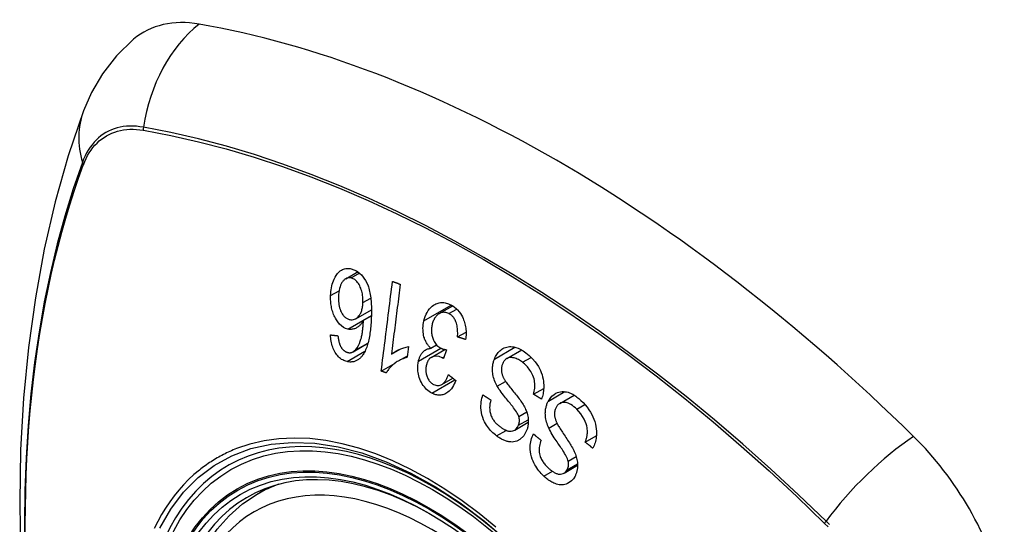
# Model space of a CAD drawing. Header units: inches. Extents: x 429.4 to 505.1, y 166.8 to 235.9.
# Tile 19 of 113: x 429.903 to 430.739, y 217.648 to 218.077. Entities that reach past the tile are written whole.
import ezdxf

# ---------------------------------------------------------------- set-up
doc = ezdxf.new("R2010")
doc.units = ezdxf.units.IN
doc.header["$MEASUREMENT"] = 0
doc.layers.add('Visible Edges(ANSI)', color=7, linetype='Continuous', lineweight=25)
doc.layers.add('Visible Tangent Edges(ANSI)', color=7, linetype='Continuous', lineweight=25)

msp = doc.modelspace()

# ---------------------------------------------------------------- linework, layer by layer
at = {"layer": 'Visible Edges(ANSI)'}
for p, q in [((430.18017, 217.85685), (430.19053, 217.86284)), ((430.25948, 217.8272), (430.27084, 217.83376)), ((430.18857, 217.82285), (430.20192, 217.83056)), ((430.19516, 217.82159), (430.20186, 217.82546)), ((430.27497, 217.80742), (430.2822, 217.81159)), ((430.18639, 217.79481), (430.19891, 217.80203)), ((430.25236, 217.79782), (430.25715, 217.80059)), ((430.21886, 217.79279), (430.22623, 217.79704)), ((430.22497, 217.78714), (430.23245, 217.79146)), ((430.23344, 217.79921), (430.23228, 217.79018)), ((430.2526, 217.79005), (430.26424, 217.79677)), ((430.26546, 217.79657), (430.26304, 217.78904)), ((430.31681, 217.78906), (430.32941, 217.79633)), ((430.21024, 217.7784), (430.22203, 217.7852)), ((430.2616, 217.76705), (430.27094, 217.77245)), ((430.33945, 217.75879), (430.34805, 217.76376)), ((430.36169, 217.75097), (430.37393, 217.75803)), ((430.32344, 217.7283), (430.33499, 217.73497)), ((430.38329, 217.7181), (430.39272, 217.72354)), ((430.3653, 217.69178), (430.37684, 217.69844)), ((430.10489, 217.67393), (430.11516, 217.67986))]:
    msp.add_line(p, q, dxfattribs=at)
at = {"layer": 'Visible Edges(ANSI)', "flags": 128}
for points in [[(430.00014, 218.0602), (429.98553, 218.04613), (429.97359, 218.03083), (429.96433, 218.01504), (429.95751, 217.99931)], [(429.95751, 217.99931), (429.94467, 217.96126), (429.93361, 217.92207), (429.92431, 217.88184), (429.91675, 217.84062), (429.91091, 217.79848), (429.90676, 217.75548), (429.90429, 217.71169), (429.90347, 217.66716), (429.90428, 217.62196), (429.90671, 217.57616), (429.91073, 217.5298), (429.91632, 217.48297), (429.92347, 217.43572), (429.93215, 217.38812), (429.94234, 217.34024), (429.95402, 217.29215)], [(430.16729, 217.84256), (430.16737, 217.84423), (430.16752, 217.84588), (430.16772, 217.8475), (430.16799, 217.8491), (430.16833, 217.85067), (430.16872, 217.85219), (430.16918, 217.85367), (430.1697, 217.8551), (430.17031, 217.85655), (430.17107, 217.85809), (430.17201, 217.85965), (430.17313, 217.86117), (430.17433, 217.86245), (430.17547, 217.86341), (430.1765, 217.86409), (430.17739, 217.86457), (430.17826, 217.86495), (430.17914, 217.86524), (430.18005, 217.86545), (430.18097, 217.86559), (430.18191, 217.86564), (430.18285, 217.86562), (430.1838, 217.86552), (430.18475, 217.86535)], [(430.18475, 217.86535), (430.18935, 217.86359), (430.19353, 217.8602), (430.19692, 217.85545), (430.19876, 217.85157), (430.19929, 217.85008), (430.1997, 217.84878), (430.20006, 217.84744), (430.20039, 217.8461), (430.20067, 217.84473), (430.20092, 217.84337), (430.20113, 217.842), (430.20131, 217.84063), (430.20146, 217.83925), (430.20159, 217.83786), (430.2017, 217.83645), (430.20179, 217.83505), (430.20185, 217.83363), (430.20189, 217.83222), (430.20192, 217.83081), (430.20192, 217.8294), (430.20192, 217.828), (430.20189, 217.82661), (430.20186, 217.82524), (430.20181, 217.82389)], [(430.18462, 217.85752), (430.18407, 217.85762), (430.18352, 217.85767), (430.18297, 217.85768), (430.18244, 217.85763), (430.1819, 217.85754), (430.18137, 217.85739), (430.18086, 217.8572), (430.18036, 217.85696), (430.17987, 217.85667), (430.1794, 217.85634), (430.17895, 217.85597), (430.17851, 217.85556), (430.1781, 217.85513), (430.1777, 217.85466), (430.17731, 217.85415), (430.17686, 217.85349), (430.17634, 217.85259), (430.1758, 217.85145), (430.17526, 217.85004), (430.17481, 217.84847), (430.17446, 217.84683), (430.17421, 217.84514), (430.17403, 217.84341), (430.17394, 217.84166)], [(430.19473, 217.83663), (430.19475, 217.83783), (430.19473, 217.83903), (430.19467, 217.84024), (430.19456, 217.84145), (430.19441, 217.84266), (430.1942, 217.84388), (430.19395, 217.84511), (430.19365, 217.84634), (430.19331, 217.84753), (430.19291, 217.84869), (430.19247, 217.8498), (430.19198, 217.85086), (430.19143, 217.85188), (430.19082, 217.85284), (430.19019, 217.85369), (430.18956, 217.85444), (430.18893, 217.85508), (430.18832, 217.85563), (430.18772, 217.8561), (430.18712, 217.8565), (430.18651, 217.85684), (430.18589, 217.85713), (430.18526, 217.85736), (430.18462, 217.85752)], [(430.21024, 217.7784), (430.21063, 217.78155), (430.21103, 217.78471), (430.21142, 217.78787), (430.21182, 217.79104), (430.21222, 217.79422), (430.21262, 217.7974), (430.21302, 217.80059), (430.21342, 217.80377), (430.21382, 217.80696), (430.21422, 217.81015), (430.21462, 217.81334), (430.21502, 217.81654), (430.21542, 217.81973), (430.21582, 217.82291), (430.21622, 217.8261), (430.21662, 217.82928), (430.21702, 217.83246), (430.21741, 217.83563), (430.21781, 217.8388), (430.21821, 217.84197), (430.21861, 217.84512), (430.219, 217.84827), (430.2194, 217.85141), (430.21979, 217.85454)], [(430.22637, 217.85214), (430.22605, 217.84968), (430.22574, 217.84722), (430.22543, 217.84476), (430.22512, 217.84229), (430.22481, 217.83982), (430.2245, 217.83735), (430.22418, 217.83488), (430.22387, 217.8324), (430.22356, 217.82992), (430.22324, 217.82745), (430.22293, 217.82497), (430.22262, 217.82249), (430.2223, 217.82001), (430.22199, 217.81752), (430.22168, 217.81504), (430.22136, 217.81256), (430.22105, 217.81009), (430.22074, 217.80761), (430.22042, 217.80513), (430.22011, 217.80266), (430.2198, 217.80019), (430.21949, 217.79772), (430.21917, 217.79525), (430.21886, 217.79279)], [(430.21979, 217.85454), (430.22006, 217.85444), (430.22034, 217.85434), (430.22061, 217.85424), (430.22088, 217.85414), (430.22116, 217.85403), (430.22143, 217.85393), (430.22171, 217.85383), (430.22198, 217.85373), (430.22225, 217.85363), (430.22253, 217.85353), (430.2228, 217.85343), (430.22308, 217.85333), (430.22335, 217.85323), (430.22362, 217.85313), (430.2239, 217.85303), (430.22417, 217.85293), (430.22445, 217.85283), (430.22472, 217.85273), (430.22499, 217.85263), (430.22527, 217.85253), (430.22554, 217.85243), (430.22582, 217.85234), (430.22609, 217.85224), (430.22637, 217.85214)], [(430.18191, 217.81404), (430.18001, 217.81462), (430.17816, 217.81554), (430.17639, 217.8168), (430.17474, 217.81837), (430.17328, 217.82014), (430.17213, 217.82184), (430.17129, 217.8233), (430.17073, 217.82439), (430.17025, 217.82542), (430.16981, 217.82646), (430.1694, 217.82753), (430.16903, 217.82863), (430.16869, 217.82974), (430.16839, 217.83088), (430.16812, 217.83204), (430.1679, 217.8332), (430.16771, 217.83436), (430.16756, 217.83553), (430.16743, 217.8367), (430.16735, 217.83787), (430.16729, 217.83905), (430.16726, 217.84022), (430.16726, 217.84139), (430.16729, 217.84256)], [(430.17394, 217.84166), (430.17391, 217.84031), (430.17393, 217.83894), (430.174, 217.83757), (430.17413, 217.8362), (430.17432, 217.83484), (430.17457, 217.8335), (430.1749, 217.83218), (430.1753, 217.83089), (430.17577, 217.82967), (430.17625, 217.82861), (430.17674, 217.8277), (430.17719, 217.82694), (430.17763, 217.8263), (430.17808, 217.8257), (430.17855, 217.82514), (430.17905, 217.82462), (430.17956, 217.82414), (430.1801, 217.82371), (430.18065, 217.82333), (430.18121, 217.823), (430.18178, 217.82271), (430.18236, 217.82247), (430.18295, 217.82228), (430.18354, 217.82213)], [(430.18354, 217.82213), (430.18456, 217.82197), (430.18558, 217.82195), (430.18657, 217.82208), (430.18753, 217.82236), (430.18847, 217.8228), (430.18933, 217.82335), (430.19007, 217.82397), (430.1907, 217.8246), (430.19122, 217.8252), (430.19165, 217.82577), (430.19206, 217.82638), (430.19244, 217.82702), (430.19279, 217.8277), (430.19311, 217.8284), (430.1934, 217.82914), (430.19366, 217.82991), (430.19389, 217.8307), (430.19409, 217.83151), (430.19426, 217.83233), (430.1944, 217.83317), (430.19452, 217.83402), (430.19461, 217.83488), (430.19468, 217.83575), (430.19473, 217.83663)], [(430.24642, 217.82104), (430.24691, 217.82299), (430.24751, 217.82485), (430.24823, 217.82663), (430.24907, 217.8283), (430.25002, 217.82982), (430.25109, 217.83122), (430.25225, 217.83245), (430.25342, 217.83348), (430.25456, 217.83431), (430.25564, 217.83496), (430.25662, 217.83546), (430.25754, 217.83584), (430.25848, 217.83614), (430.25943, 217.83637), (430.2604, 217.83653), (430.26139, 217.83661), (430.26238, 217.83661), (430.26338, 217.83653), (430.26438, 217.83638), (430.26537, 217.83615), (430.26637, 217.83586), (430.26736, 217.83551), (430.26835, 217.83509), (430.26932, 217.83462)], [(430.26932, 217.83462), (430.27083, 217.83376), (430.2723, 217.83276), (430.27372, 217.83161), (430.27506, 217.8303), (430.27632, 217.82883), (430.27743, 217.8273), (430.27834, 217.8258), (430.27908, 217.82439), (430.27966, 217.82313), (430.28013, 217.82199), (430.28054, 217.82085), (430.28091, 217.81969), (430.28123, 217.81852), (430.28151, 217.81733), (430.28174, 217.81612), (430.28193, 217.8149), (430.28207, 217.81367), (430.28216, 217.81245), (430.28221, 217.81124), (430.28221, 217.81003), (430.28217, 217.80882), (430.2821, 217.80763), (430.28198, 217.80643), (430.28183, 217.80525)], [(430.26765, 217.82721), (430.26678, 217.82761), (430.2659, 217.82793), (430.26501, 217.82816), (430.26412, 217.82829), (430.26325, 217.82831), (430.26238, 217.82824), (430.26152, 217.82806), (430.2607, 217.82779), (430.25994, 217.82745), (430.25924, 217.82706), (430.25861, 217.82664), (430.25803, 217.82619), (430.25746, 217.82569), (430.25693, 217.82515), (430.25643, 217.82456), (430.25595, 217.82392), (430.25551, 217.82324), (430.25509, 217.82252), (430.25472, 217.82177), (430.25438, 217.82098), (430.25407, 217.82017), (430.2538, 217.81933), (430.25356, 217.81847), (430.25335, 217.81759)], [(430.27497, 217.80742), (430.27504, 217.80859), (430.27508, 217.80977), (430.27509, 217.81097), (430.27506, 217.81217), (430.27501, 217.81336), (430.27491, 217.81455), (430.27476, 217.81573), (430.27456, 217.8169), (430.2743, 217.81807), (430.27398, 217.8192), (430.27361, 217.82023), (430.27322, 217.82114), (430.27283, 217.82193), (430.27245, 217.8226), (430.27206, 217.82322), (430.27165, 217.8238), (430.27121, 217.82435), (430.27076, 217.82486), (430.27028, 217.82534), (430.26979, 217.82578), (430.26927, 217.82619), (430.26874, 217.82657), (430.2682, 217.82691), (430.26765, 217.82721)], [(430.19516, 217.82159), (430.19483, 217.82099), (430.19448, 217.82041), (430.19412, 217.81984), (430.19375, 217.8193), (430.19337, 217.81877), (430.19297, 217.81827), (430.19256, 217.81778), (430.19213, 217.81732), (430.19168, 217.81687), (430.1912, 217.81645), (430.19069, 217.81604), (430.19015, 217.81565), (430.18957, 217.81529), (430.18896, 217.81496), (430.18831, 217.81466), (430.18763, 217.81439), (430.18694, 217.81417), (430.18624, 217.814), (430.18553, 217.81388), (430.18482, 217.81381), (430.18409, 217.81379), (430.18336, 217.81382), (430.18264, 217.81391), (430.18191, 217.81404)], [(430.18739, 217.79552), (430.18871, 217.79678), (430.18987, 217.7983), (430.1909, 217.80002), (430.19178, 217.8019), (430.19248, 217.80373), (430.19301, 217.80539), (430.19337, 217.80676), (430.1936, 217.80776), (430.19376, 217.80857), (430.19392, 217.80939), (430.19406, 217.81023), (430.1942, 217.81108), (430.19432, 217.81194), (430.19444, 217.81281), (430.19454, 217.81369), (430.19464, 217.81458), (430.19473, 217.81546), (430.19481, 217.81635), (430.19489, 217.81724), (430.19495, 217.81812), (430.19501, 217.819), (430.19507, 217.81987), (430.19511, 217.82074), (430.19516, 217.82159)], [(430.20181, 217.82389), (430.20174, 217.82237), (430.20166, 217.82085), (430.20156, 217.81934), (430.20145, 217.81784), (430.20132, 217.81635), (430.20117, 217.81487), (430.20101, 217.8134), (430.20083, 217.81195), (430.20063, 217.81052), (430.20042, 217.8091), (430.20018, 217.80771), (430.19992, 217.80635), (430.19964, 217.80501), (430.19934, 217.8037), (430.19901, 217.80242), (430.19866, 217.80117), (430.19829, 217.79996), (430.19789, 217.79879), (430.19746, 217.79764), (430.19699, 217.79651), (430.19649, 217.79543), (430.19596, 217.79438), (430.19539, 217.79337), (430.19478, 217.79241)], [(430.25236, 217.79782), (430.25185, 217.79829), (430.25135, 217.79879), (430.25087, 217.79931), (430.2504, 217.79986), (430.24995, 217.80042), (430.24952, 217.80102), (430.2491, 217.80163), (430.2487, 217.80227), (430.24833, 217.80294), (430.24797, 217.80362), (430.24764, 217.80432), (430.24734, 217.80504), (430.24706, 217.80578), (430.24679, 217.80657), (430.2465, 217.80755), (430.24622, 217.8087), (430.24597, 217.81002), (430.24578, 217.81151), (430.24567, 217.81314), (430.24565, 217.81476), (430.24573, 217.81636), (430.24589, 217.81795), (430.24612, 217.81951), (430.24642, 217.82104)], [(430.25335, 217.81759), (430.25318, 217.81675), (430.25304, 217.8159), (430.25293, 217.81504), (430.25286, 217.81417), (430.25282, 217.8133), (430.25281, 217.81241), (430.25285, 217.81152), (430.25292, 217.81063), (430.25304, 217.80974), (430.25319, 217.80887), (430.25338, 217.808), (430.25361, 217.80714), (430.25388, 217.8063), (430.2542, 217.80543), (430.25458, 217.80453), (430.25503, 217.80361), (430.25557, 217.80268), (430.25617, 217.80179), (430.25682, 217.80096), (430.25752, 217.80021), (430.25825, 217.79953), (430.25903, 217.79892), (430.25982, 217.79839), (430.26064, 217.79793)], [(430.18122, 217.78649), (430.18028, 217.78673), (430.17935, 217.78704), (430.17843, 217.78741), (430.17752, 217.78786), (430.17662, 217.78839), (430.17575, 217.78899), (430.1749, 217.78967), (430.17408, 217.79042), (430.17331, 217.79125), (430.17257, 217.79214), (430.17187, 217.7931), (430.1712, 217.79413), (430.17059, 217.79522), (430.17002, 217.79635), (430.16951, 217.79752), (430.16904, 217.79873), (430.16863, 217.79998), (430.16827, 217.80125), (430.16796, 217.80254), (430.1677, 217.80385), (430.16749, 217.80517), (430.16732, 217.80649), (430.16719, 217.80782), (430.1671, 217.80915)], [(430.1671, 217.80915), (430.16736, 217.80912), (430.16763, 217.80909), (430.16789, 217.80906), (430.16816, 217.80903), (430.16842, 217.809), (430.16869, 217.80897), (430.16895, 217.80894), (430.16922, 217.80892), (430.16948, 217.80889), (430.16975, 217.80886), (430.17001, 217.80883), (430.17028, 217.8088), (430.17054, 217.80877), (430.17081, 217.80874), (430.17107, 217.80871), (430.17134, 217.80868), (430.1716, 217.80865), (430.17187, 217.80863), (430.17213, 217.8086), (430.1724, 217.80857), (430.17266, 217.80854), (430.17293, 217.80851), (430.1732, 217.80848), (430.17346, 217.80845)], [(430.17346, 217.80845), (430.17351, 217.80808), (430.17355, 217.80771), (430.1736, 217.80733), (430.17366, 217.80696), (430.17371, 217.80657), (430.17377, 217.80619), (430.17384, 217.80581), (430.1739, 217.80543), (430.17397, 217.80505), (430.17405, 217.80467), (430.17413, 217.80429), (430.17421, 217.80392), (430.17429, 217.80355), (430.17438, 217.80318), (430.17448, 217.80282), (430.17458, 217.80246), (430.17468, 217.80211), (430.17479, 217.80175), (430.17491, 217.8014), (430.17503, 217.80105), (430.17516, 217.8007), (430.1753, 217.80037), (430.17545, 217.80003), (430.1756, 217.79971)], [(430.1756, 217.79971), (430.1758, 217.79935), (430.176, 217.799), (430.17621, 217.79865), (430.17643, 217.79831), (430.17665, 217.79798), (430.17689, 217.79766), (430.17712, 217.79736), (430.17737, 217.79706), (430.17762, 217.79678), (430.17787, 217.79651), (430.17813, 217.79626), (430.17839, 217.79601), (430.17866, 217.79578), (430.17894, 217.79557), (430.17922, 217.79537), (430.1795, 217.79518), (430.17979, 217.795), (430.18009, 217.79484), (430.18039, 217.7947), (430.18069, 217.79456), (430.18099, 217.79445), (430.18129, 217.79435), (430.1816, 217.79426), (430.1819, 217.79418)], [(430.28183, 217.80525), (430.28155, 217.80534), (430.28126, 217.80543), (430.28097, 217.80552), (430.28069, 217.80561), (430.2804, 217.8057), (430.28012, 217.80579), (430.27983, 217.80588), (430.27954, 217.80597), (430.27926, 217.80606), (430.27897, 217.80615), (430.27869, 217.80624), (430.2784, 217.80633), (430.27811, 217.80643), (430.27783, 217.80652), (430.27754, 217.80661), (430.27726, 217.8067), (430.27697, 217.80679), (430.27669, 217.80688), (430.2764, 217.80697), (430.27612, 217.80706), (430.27583, 217.80715), (430.27555, 217.80724), (430.27526, 217.80733), (430.27497, 217.80742)], [(430.19478, 217.79241), (430.19435, 217.79181), (430.19391, 217.79122), (430.19345, 217.79066), (430.19298, 217.79013), (430.19249, 217.78963), (430.19199, 217.78915), (430.19147, 217.7887), (430.19093, 217.78829), (430.19039, 217.78792), (430.18983, 217.78758), (430.18927, 217.78727), (430.18869, 217.787), (430.18809, 217.78677), (430.18749, 217.78657), (430.18688, 217.78641), (430.18626, 217.78629), (430.18564, 217.7862), (430.18502, 217.78614), (430.18439, 217.78612), (430.18376, 217.78613), (430.18313, 217.78618), (430.18249, 217.78625), (430.18185, 217.78636), (430.18122, 217.78649)], [(430.1819, 217.79418), (430.18214, 217.79413), (430.18239, 217.79409), (430.18263, 217.79405), (430.18287, 217.79403), (430.18312, 217.79401), (430.18336, 217.79401), (430.1836, 217.79401), (430.18384, 217.79402), (430.18408, 217.79404), (430.18432, 217.79407), (430.18455, 217.79411), (430.18479, 217.79416), (430.18502, 217.79423), (430.18525, 217.7943), (430.18548, 217.79438), (430.1857, 217.79447), (430.18593, 217.79457), (430.18614, 217.79467), (430.18636, 217.79479), (430.18657, 217.79492), (430.18678, 217.79505), (430.18699, 217.7952), (430.18719, 217.79535), (430.18739, 217.79552)], [(430.21886, 217.79279), (430.21927, 217.79311), (430.21968, 217.79343), (430.2201, 217.79374), (430.22053, 217.79404), (430.22096, 217.79433), (430.2214, 217.79461), (430.22184, 217.79488), (430.22229, 217.79514), (430.22274, 217.79539), (430.22319, 217.79563), (430.22365, 217.79586), (430.2241, 217.79609), (430.22455, 217.7963), (430.22501, 217.79651), (430.22553, 217.79674), (430.22615, 217.79701), (430.22686, 217.7973), (430.22766, 217.79761), (430.22852, 217.79792), (430.22944, 217.79823), (430.2304, 217.79852), (430.2314, 217.79879), (430.23241, 217.79902), (430.23344, 217.79921)], [(430.24182, 217.7868), (430.24197, 217.78747), (430.24215, 217.78812), (430.24234, 217.78877), (430.24256, 217.7894), (430.24279, 217.79001), (430.24304, 217.79061), (430.24331, 217.79119), (430.2436, 217.79175), (430.24391, 217.79229), (430.24424, 217.79282), (430.24459, 217.79333), (430.24499, 217.79384), (430.24542, 217.79436), (430.24589, 217.79486), (430.24641, 217.79534), (430.24698, 217.7958), (430.24759, 217.79623), (430.24823, 217.79661), (430.24888, 217.79693), (430.24955, 217.7972), (430.25024, 217.79742), (430.25093, 217.7976), (430.25164, 217.79773), (430.25236, 217.79782)], [(430.26064, 217.79793), (430.26083, 217.79783), (430.26102, 217.79774), (430.26122, 217.79766), (430.26141, 217.79758), (430.2616, 217.7975), (430.2618, 217.79743), (430.262, 217.79735), (430.2622, 217.79729), (430.2624, 217.79722), (430.2626, 217.79716), (430.26281, 217.7971), (430.26301, 217.79705), (430.26322, 217.79699), (430.26342, 217.79694), (430.26363, 217.7969), (430.26384, 217.79685), (430.26404, 217.79681), (430.26425, 217.79677), (430.26445, 217.79673), (430.26466, 217.79669), (430.26486, 217.79666), (430.26506, 217.79662), (430.26526, 217.79659), (430.26546, 217.79657)], [(430.30623, 217.78864), (430.30666, 217.78968), (430.30714, 217.79068), (430.30766, 217.79164), (430.30823, 217.79255), (430.30883, 217.79341), (430.30948, 217.79422), (430.31017, 217.79497), (430.31089, 217.79567), (430.31166, 217.79632), (430.3125, 217.79695), (430.31343, 217.79753), (430.31443, 217.79806), (430.31552, 217.7985), (430.31668, 217.79884), (430.31785, 217.79906), (430.31904, 217.79918), (430.32025, 217.79919), (430.32146, 217.79909), (430.32279, 217.79889), (430.32445, 217.79849), (430.3264, 217.79781), (430.32858, 217.79679), (430.33073, 217.79552), (430.33282, 217.79403)], [(430.33282, 217.79403), (430.33579, 217.79157), (430.33855, 217.78891), (430.34073, 217.78641), (430.34237, 217.78421), (430.34354, 217.78237), (430.34447, 217.78071), (430.3453, 217.77899), (430.34602, 217.7772), (430.34665, 217.77536), (430.34717, 217.77347), (430.34755, 217.77163), (430.34782, 217.76988), (430.34799, 217.76823), (430.34807, 217.76671), (430.34809, 217.76533), (430.34806, 217.76406), (430.34798, 217.76282), (430.34786, 217.76159), (430.34769, 217.76038), (430.34748, 217.7592), (430.34723, 217.75803), (430.34694, 217.75687), (430.3466, 217.75574), (430.34623, 217.75462)], [(430.23228, 217.79018), (430.23103, 217.78981), (430.22983, 217.7894), (430.22869, 217.78896), (430.22761, 217.7885), (430.22658, 217.78801), (430.22561, 217.78751), (430.22468, 217.78698), (430.22381, 217.78645), (430.22298, 217.7859), (430.2222, 217.78534), (430.22147, 217.78479), (430.22078, 217.78423), (430.22013, 217.78368), (430.21952, 217.78314), (430.21895, 217.78261), (430.21839, 217.78206), (430.21784, 217.78149), (430.2173, 217.78089), (430.21678, 217.78027), (430.21627, 217.77963), (430.21577, 217.77896), (430.2153, 217.77827), (430.21486, 217.77756), (430.21443, 217.77682)], [(430.25316, 217.75969), (430.25201, 217.76034), (430.25089, 217.76109), (430.2498, 217.76193), (430.24875, 217.76286), (430.24775, 217.76388), (430.24679, 217.765), (430.2459, 217.76619), (430.24507, 217.76745), (430.24431, 217.76877), (430.24362, 217.77015), (430.24301, 217.77159), (430.2425, 217.77305), (430.2421, 217.77448), (430.24179, 217.77584), (430.24157, 217.77713), (430.24141, 217.77833), (430.24131, 217.77944), (430.24126, 217.78053), (430.24124, 217.7816), (430.24127, 217.78266), (430.24135, 217.78371), (430.24146, 217.78475), (430.24162, 217.78578), (430.24182, 217.7868)], [(430.24846, 217.78311), (430.24831, 217.78235), (430.24819, 217.78158), (430.24811, 217.7808), (430.24806, 217.78), (430.24804, 217.7792), (430.24807, 217.7784), (430.24813, 217.7776), (430.24824, 217.7768), (430.24839, 217.77601), (430.24858, 217.77522), (430.24881, 217.77443), (430.24908, 217.77366), (430.24939, 217.77291), (430.24973, 217.77219), (430.2501, 217.7715), (430.25051, 217.77085), (430.25094, 217.77024), (430.25141, 217.76967), (430.25191, 217.76914), (430.25242, 217.76865), (430.25296, 217.76821), (430.25351, 217.76781), (430.25408, 217.76745), (430.25466, 217.76713)], [(430.26201, 217.7897), (430.2593, 217.79074), (430.25659, 217.79105), (430.25407, 217.79065), (430.25255, 217.79001), (430.25207, 217.7897), (430.25179, 217.78948), (430.25151, 217.78925), (430.25125, 217.78899), (430.251, 217.78872), (430.25075, 217.78844), (430.25052, 217.78813), (430.2503, 217.78781), (430.25009, 217.78748), (430.24989, 217.78713), (430.2497, 217.78677), (430.24952, 217.78639), (430.24935, 217.78601), (430.2492, 217.78562), (430.24905, 217.78522), (430.24891, 217.78481), (430.24879, 217.78439), (430.24867, 217.78397), (430.24856, 217.78354), (430.24846, 217.78311)], [(430.26304, 217.78904), (430.263, 217.78907), (430.26296, 217.7891), (430.26292, 217.78913), (430.26287, 217.78916), (430.26283, 217.78919), (430.26279, 217.78922), (430.26274, 217.78925), (430.2627, 217.78928), (430.26265, 217.78931), (430.26261, 217.78934), (430.26257, 217.78937), (430.26252, 217.78939), (430.26248, 217.78942), (430.26244, 217.78945), (430.26239, 217.78948), (430.26235, 217.7895), (430.26231, 217.78953), (430.26227, 217.78956), (430.26222, 217.78958), (430.26218, 217.78961), (430.26214, 217.78963), (430.26209, 217.78965), (430.26205, 217.78968), (430.26201, 217.7897)], [(430.30861, 217.76554), (430.30799, 217.7667), (430.30742, 217.76788), (430.30688, 217.76908), (430.30638, 217.77032), (430.30594, 217.77157), (430.30555, 217.77285), (430.30522, 217.77416), (430.30496, 217.77543), (430.30478, 217.77663), (430.30466, 217.77774), (430.3046, 217.77878), (430.30458, 217.77973), (430.3046, 217.78059), (430.30463, 217.78138), (430.3047, 217.78215), (430.30478, 217.78292), (430.30489, 217.78367), (430.30502, 217.78441), (430.30517, 217.78514), (430.30534, 217.78586), (430.30554, 217.78657), (430.30575, 217.78727), (430.30598, 217.78796), (430.30623, 217.78864)], [(430.31301, 217.78434), (430.31278, 217.7837), (430.31258, 217.78305), (430.31242, 217.78237), (430.31229, 217.78167), (430.3122, 217.78097), (430.31214, 217.78025), (430.31213, 217.77952), (430.31216, 217.77881), (430.31221, 217.77815), (430.3123, 217.77752), (430.31241, 217.77692), (430.31255, 217.77634), (430.3127, 217.7758), (430.31287, 217.77526), (430.31306, 217.77472), (430.31327, 217.77419), (430.31349, 217.77367), (430.31373, 217.77315), (430.31399, 217.77264), (430.31425, 217.77214), (430.31452, 217.77165), (430.3148, 217.77117), (430.31508, 217.7707), (430.31537, 217.77024)], [(430.33009, 217.78588), (430.32924, 217.78652), (430.32837, 217.78711), (430.32748, 217.78767), (430.32659, 217.78817), (430.32568, 217.78862), (430.32476, 217.78902), (430.32383, 217.78935), (430.3229, 217.78961), (430.32197, 217.78981), (430.32104, 217.78992), (430.32012, 217.78995), (430.31921, 217.78988), (430.31832, 217.78969), (430.31747, 217.78939), (430.31671, 217.78901), (430.31606, 217.78857), (430.3155, 217.78811), (430.31503, 217.78765), (430.31462, 217.78718), (430.31424, 217.78668), (430.31388, 217.78615), (430.31356, 217.78558), (430.31327, 217.78498), (430.31301, 217.78434)], [(430.33945, 217.75879), (430.33976, 217.76002), (430.34003, 217.76128), (430.34025, 217.76256), (430.34042, 217.76387), (430.34052, 217.76518), (430.34056, 217.76651), (430.34052, 217.76784), (430.34039, 217.76917), (430.34017, 217.7705), (430.33985, 217.77185), (430.33942, 217.77322), (430.3389, 217.77455), (430.33833, 217.77582), (430.33771, 217.77701), (430.33706, 217.77813), (430.3364, 217.77917), (430.33571, 217.78016), (430.33499, 217.7811), (430.33424, 217.782), (430.33345, 217.78286), (430.33265, 217.78367), (430.33181, 217.78445), (430.33096, 217.78519), (430.33009, 217.78588)], [(430.21443, 217.77682), (430.21426, 217.77688), (430.21408, 217.77695), (430.21391, 217.77701), (430.21373, 217.77708), (430.21356, 217.77715), (430.21338, 217.77721), (430.21321, 217.77728), (430.21303, 217.77734), (430.21286, 217.77741), (430.21268, 217.77747), (430.21251, 217.77754), (430.21233, 217.77761), (430.21216, 217.77767), (430.21199, 217.77774), (430.21181, 217.7778), (430.21164, 217.77787), (430.21146, 217.77794), (430.21129, 217.778), (430.21111, 217.77807), (430.21094, 217.77813), (430.21076, 217.7782), (430.21059, 217.77827), (430.21041, 217.77833), (430.21024, 217.7784)], [(430.25466, 217.76713), (430.2556, 217.7667), (430.25655, 217.76638), (430.25751, 217.76619), (430.25846, 217.76614), (430.2594, 217.76624), (430.26026, 217.76645), (430.261, 217.76674), (430.2616, 217.76705), (430.26209, 217.76736), (430.26256, 217.76771), (430.263, 217.7681), (430.26343, 217.76852), (430.26384, 217.76897), (430.26422, 217.76945), (430.26459, 217.76996), (430.26495, 217.7705), (430.26529, 217.77106), (430.26561, 217.77164), (430.26591, 217.77224), (430.2662, 217.77285), (430.26648, 217.77348), (430.26674, 217.77412), (430.26699, 217.77476), (430.26722, 217.77541)], [(430.26722, 217.77541), (430.26748, 217.7752), (430.26774, 217.77499), (430.268, 217.77479), (430.26826, 217.77458), (430.26852, 217.77437), (430.26878, 217.77416), (430.26904, 217.77396), (430.2693, 217.77375), (430.26956, 217.77354), (430.26982, 217.77334), (430.27008, 217.77313), (430.27034, 217.77292), (430.2706, 217.77272), (430.27086, 217.77251), (430.27112, 217.7723), (430.27138, 217.7721), (430.27164, 217.77189), (430.2719, 217.77168), (430.27217, 217.77148), (430.27243, 217.77127), (430.27269, 217.77106), (430.27295, 217.77085), (430.27321, 217.77065), (430.27347, 217.77044)], [(430.27347, 217.77044), (430.27285, 217.76892), (430.27218, 217.76746), (430.27144, 217.76605), (430.27063, 217.76472), (430.26975, 217.76347), (430.2688, 217.76232), (430.26782, 217.76132), (430.26686, 217.76049), (430.26593, 217.75983), (430.26505, 217.75931), (430.26423, 217.7589), (430.26342, 217.75857), (430.2626, 217.75831), (430.26177, 217.75812), (430.26092, 217.75799), (430.26005, 217.75793), (430.25918, 217.75793), (430.25832, 217.75801), (430.25745, 217.75815), (430.25658, 217.75834), (430.25572, 217.7586), (430.25486, 217.75891), (430.25401, 217.75928), (430.25316, 217.75969)], [(430.31537, 217.77024), (430.31577, 217.76964), (430.31623, 217.76897), (430.31676, 217.76823), (430.31735, 217.76745), (430.31799, 217.76661), (430.31867, 217.76574), (430.31939, 217.76482), (430.32015, 217.76388), (430.32092, 217.7629), (430.32172, 217.76191), (430.32253, 217.76091), (430.32334, 217.75989), (430.32415, 217.75888), (430.32496, 217.75786), (430.32574, 217.75685), (430.32651, 217.75586), (430.32725, 217.75489), (430.32796, 217.75393), (430.32867, 217.75295), (430.32936, 217.75196), (430.33003, 217.75096), (430.33066, 217.74997), (430.33123, 217.74901), (430.33174, 217.74807)], [(430.30815, 217.72336), (430.30709, 217.72419), (430.30604, 217.72506), (430.30502, 217.72598), (430.30403, 217.72694), (430.30307, 217.72795), (430.30214, 217.72901), (430.30124, 217.73012), (430.30038, 217.73127), (430.29956, 217.73248), (430.29877, 217.73378), (430.29794, 217.73529), (430.29712, 217.73704), (430.29636, 217.73901), (430.29571, 217.74119), (430.29525, 217.74334), (430.29498, 217.74538), (430.29485, 217.74727), (430.29484, 217.749), (430.29491, 217.75063), (430.29507, 217.75222), (430.29531, 217.75378), (430.29563, 217.7553), (430.29603, 217.75679), (430.2965, 217.75825)], [(430.2965, 217.75825), (430.29678, 217.75806), (430.29706, 217.75788), (430.29734, 217.7577), (430.29762, 217.75752), (430.2979, 217.75734), (430.29818, 217.75715), (430.29846, 217.75697), (430.29873, 217.75679), (430.29901, 217.75661), (430.29929, 217.75643), (430.29957, 217.75625), (430.29985, 217.75606), (430.30013, 217.75588), (430.30041, 217.7557), (430.30069, 217.75552), (430.30097, 217.75534), (430.30125, 217.75516), (430.30153, 217.75497), (430.30181, 217.75479), (430.30209, 217.75461), (430.30237, 217.75443), (430.30265, 217.75425), (430.30293, 217.75407), (430.30321, 217.75389)], [(430.32696, 217.73985), (430.32663, 217.74075), (430.32617, 217.74174), (430.32559, 217.74279), (430.32491, 217.74389), (430.32416, 217.74502), (430.32338, 217.74614), (430.32258, 217.74722), (430.32179, 217.74825), (430.32103, 217.74923), (430.32027, 217.75018), (430.31952, 217.7511), (430.31876, 217.75201), (430.318, 217.75293), (430.31722, 217.75387), (430.31642, 217.75484), (430.31559, 217.75585), (430.31474, 217.75692), (430.31384, 217.75805), (430.31291, 217.75926), (430.31195, 217.76053), (430.31101, 217.76183), (430.31012, 217.76312), (430.30931, 217.76437), (430.30861, 217.76554)], [(430.34623, 217.75462), (430.34595, 217.75479), (430.34567, 217.75497), (430.34539, 217.75514), (430.3451, 217.75531), (430.34482, 217.75549), (430.34454, 217.75566), (430.34425, 217.75584), (430.34397, 217.75601), (430.34369, 217.75618), (430.34341, 217.75636), (430.34312, 217.75653), (430.34284, 217.75671), (430.34256, 217.75688), (430.34228, 217.75705), (430.34199, 217.75723), (430.34171, 217.7574), (430.34143, 217.75758), (430.34115, 217.75775), (430.34086, 217.75792), (430.34058, 217.7581), (430.3403, 217.75827), (430.34002, 217.75845), (430.33974, 217.75862), (430.33945, 217.75879)], [(430.35203, 217.75299), (430.35343, 217.75523), (430.35509, 217.75715), (430.35685, 217.75862), (430.35846, 217.75961), (430.35977, 217.76022), (430.36102, 217.76064), (430.36231, 217.76092), (430.36362, 217.76106), (430.36496, 217.76107), (430.36627, 217.76094), (430.36753, 217.76071), (430.36872, 217.7604), (430.36984, 217.76003), (430.37086, 217.75962), (430.3718, 217.7592), (430.37273, 217.75873), (430.37363, 217.75821), (430.37453, 217.75765), (430.37542, 217.75705), (430.37629, 217.75641), (430.37715, 217.75574), (430.378, 217.75502), (430.37882, 217.75428), (430.37964, 217.75351)], [(430.30321, 217.75389), (430.30281, 217.75232), (430.30249, 217.7507), (430.30229, 217.74905), (430.3022, 217.74737), (430.30226, 217.74567), (430.30247, 217.74397), (430.30281, 217.7424), (430.3032, 217.74112), (430.30359, 217.74013), (430.30393, 217.73938), (430.3043, 217.73866), (430.3047, 217.73797), (430.30512, 217.7373), (430.30557, 217.73665), (430.30604, 217.73603), (430.30652, 217.73543), (430.30702, 217.73486), (430.30754, 217.7343), (430.30807, 217.73376), (430.30862, 217.73325), (430.30917, 217.73275), (430.30973, 217.73227), (430.31029, 217.73181), (430.31086, 217.73137)], [(430.35238, 217.73008), (430.35186, 217.7313), (430.35137, 217.73255), (430.35093, 217.73382), (430.35054, 217.7351), (430.3502, 217.7364), (430.34991, 217.73771), (430.34969, 217.73904), (430.34954, 217.74031), (430.34946, 217.7415), (430.34944, 217.7426), (430.34947, 217.74362), (430.34953, 217.74455), (430.34962, 217.74539), (430.34973, 217.74616), (430.34986, 217.7469), (430.35002, 217.74763), (430.3502, 217.74835), (430.3504, 217.74906), (430.35062, 217.74974), (430.35086, 217.75042), (430.35112, 217.75108), (430.35141, 217.75173), (430.35171, 217.75237), (430.35203, 217.75299)], [(430.37614, 217.74606), (430.37495, 217.74717), (430.37372, 217.74819), (430.37246, 217.74913), (430.37116, 217.74995), (430.36993, 217.75061), (430.36883, 217.7511), (430.36788, 217.75143), (430.36706, 217.75165), (430.36624, 217.7518), (430.36543, 217.75188), (430.36463, 217.75188), (430.36384, 217.75178), (430.36307, 217.75159), (430.36239, 217.75133), (430.36178, 217.75102), (430.36127, 217.75071), (430.36084, 217.7504), (430.36046, 217.75008), (430.3601, 217.74973), (430.35975, 217.74936), (430.35942, 217.74895), (430.35912, 217.74853), (430.35883, 217.74808), (430.35856, 217.7476)], [(430.37964, 217.75351), (430.38142, 217.75169), (430.38316, 217.74977), (430.38483, 217.74775), (430.3864, 217.74562), (430.38779, 217.74348), (430.38894, 217.74145), (430.38989, 217.7395), (430.3907, 217.73753), (430.3914, 217.73551), (430.39196, 217.73344), (430.39238, 217.73134), (430.39265, 217.72932), (430.39279, 217.72742), (430.39282, 217.72566), (430.39276, 217.72406), (430.39264, 217.72263), (430.39247, 217.7213), (430.39225, 217.72001), (430.39197, 217.71874), (430.39164, 217.71751), (430.39126, 217.7163), (430.39083, 217.71513), (430.39036, 217.71398), (430.38984, 217.71286)], [(430.33174, 217.74807), (430.33226, 217.74702), (430.33276, 217.74594), (430.33322, 217.74484), (430.33363, 217.74372), (430.33399, 217.74258), (430.33431, 217.74142), (430.33457, 217.74025), (430.33476, 217.73914), (430.33489, 217.73811), (430.33497, 217.73716), (430.335, 217.73629), (430.33501, 217.73551), (430.33499, 217.73482), (430.33495, 217.73416), (430.3349, 217.73351), (430.33482, 217.73287), (430.33473, 217.73223), (430.33462, 217.73161), (430.33449, 217.73099), (430.33435, 217.73038), (430.33419, 217.72978), (430.33401, 217.72919), (430.33381, 217.7286), (430.3336, 217.72802)], [(430.35856, 217.7476), (430.35825, 217.74699), (430.35798, 217.74635), (430.35775, 217.74568), (430.35755, 217.74499), (430.35739, 217.74428), (430.35728, 217.74355), (430.35721, 217.74281), (430.35719, 217.74211), (430.3572, 217.74144), (430.35725, 217.74081), (430.35732, 217.74021), (430.35742, 217.73965), (430.35753, 217.73911), (430.35766, 217.73858), (430.35781, 217.73804), (430.35797, 217.73751), (430.35815, 217.73698), (430.35835, 217.73646), (430.35855, 217.73594), (430.35877, 217.73543), (430.359, 217.73492), (430.35923, 217.73442), (430.35947, 217.73394), (430.35972, 217.73346)], [(430.38329, 217.7181), (430.38354, 217.71874), (430.38377, 217.7194), (430.38399, 217.72006), (430.38419, 217.72074), (430.38438, 217.72142), (430.38456, 217.72212), (430.38471, 217.72282), (430.38485, 217.72353), (430.38496, 217.72424), (430.38505, 217.72497), (430.38512, 217.72571), (430.38516, 217.72645), (430.38518, 217.7272), (430.38516, 217.72803), (430.38508, 217.72909), (430.3849, 217.73038), (430.38458, 217.73188), (430.38408, 217.73359), (430.38335, 217.73554), (430.38235, 217.73769), (430.38108, 217.73995), (430.37957, 217.74217), (430.37791, 217.7442), (430.37614, 217.74606)], [(430.32671, 217.73237), (430.32681, 217.73265), (430.32691, 217.73294), (430.327, 217.73323), (430.32708, 217.73352), (430.32716, 217.73382), (430.32723, 217.73412), (430.32729, 217.73443), (430.32734, 217.73474), (430.32738, 217.73505), (430.32742, 217.73536), (430.32744, 217.73568), (430.32746, 217.736), (430.32747, 217.73632), (430.32747, 217.73665), (430.32746, 217.73697), (430.32744, 217.73729), (430.32741, 217.73762), (430.32737, 217.73794), (430.32732, 217.73826), (430.32727, 217.73858), (430.3272, 217.7389), (430.32713, 217.73922), (430.32705, 217.73954), (430.32696, 217.73985)], [(430.35972, 217.73346), (430.36006, 217.7328), (430.36048, 217.73207), (430.36095, 217.73126), (430.36148, 217.7304), (430.36206, 217.72948), (430.36268, 217.72851), (430.36333, 217.72749), (430.36402, 217.72645), (430.36472, 217.72537), (430.36545, 217.72426), (430.36619, 217.72315), (430.36693, 217.72202), (430.36767, 217.72089), (430.3684, 217.71976), (430.36912, 217.71864), (430.36982, 217.71754), (430.37049, 217.71646), (430.37113, 217.7154), (430.37177, 217.71433), (430.37239, 217.71324), (430.37299, 217.71215), (430.37354, 217.71108), (430.37404, 217.71004), (430.37448, 217.70905)], [(430.3336, 217.72802), (430.33115, 217.72351), (430.32783, 217.72029), (430.32518, 217.7189), (430.32381, 217.7185), (430.32255, 217.71829), (430.32138, 217.71821), (430.3203, 217.71824), (430.31935, 217.71834), (430.31855, 217.71846), (430.31783, 217.71861), (430.31711, 217.71878), (430.31639, 217.71899), (430.31568, 217.71921), (430.31497, 217.71947), (430.31427, 217.71975), (430.31357, 217.72006), (430.31287, 217.7204), (430.31217, 217.72075), (430.31149, 217.72114), (430.31081, 217.72154), (430.31013, 217.72196), (430.30946, 217.72241), (430.3088, 217.72287), (430.30815, 217.72336)], [(430.31086, 217.73137), (430.31132, 217.73103), (430.31178, 217.73069), (430.31225, 217.73037), (430.31272, 217.73005), (430.31319, 217.72975), (430.31367, 217.72946), (430.31415, 217.72918), (430.31463, 217.72891), (430.31512, 217.72866), (430.31561, 217.72842), (430.31611, 217.7282), (430.31661, 217.728), (430.31711, 217.72783), (430.31762, 217.72767), (430.31812, 217.72754), (430.31863, 217.72744), (430.31914, 217.72737), (430.31967, 217.72734), (430.3206, 217.72737), (430.32196, 217.72766), (430.32345, 217.7283), (430.32478, 217.72931), (430.32588, 217.73069), (430.32671, 217.73237)], [(430.34821, 217.68917), (430.34712, 217.69023), (430.34606, 217.69134), (430.34503, 217.69249), (430.34403, 217.69369), (430.34308, 217.69494), (430.34217, 217.69624), (430.34131, 217.69758), (430.3405, 217.69897), (430.33973, 217.70042), (430.339, 217.70202), (430.3383, 217.70378), (430.33768, 217.7057), (430.33718, 217.70777), (430.33684, 217.70988), (430.33667, 217.71186), (430.33664, 217.7137), (430.33672, 217.71539), (430.33688, 217.71693), (430.33711, 217.7184), (430.33742, 217.71982), (430.3378, 217.72121), (430.33824, 217.72255), (430.33876, 217.72385), (430.33934, 217.72511)], [(430.33934, 217.72511), (430.33961, 217.72488), (430.33988, 217.72466), (430.34015, 217.72443), (430.34042, 217.7242), (430.34069, 217.72398), (430.34096, 217.72375), (430.34123, 217.72353), (430.3415, 217.7233), (430.34177, 217.72307), (430.34204, 217.72285), (430.34231, 217.72262), (430.34258, 217.7224), (430.34285, 217.72217), (430.34312, 217.72194), (430.34339, 217.72172), (430.34366, 217.72149), (430.34393, 217.72127), (430.3442, 217.72104), (430.34447, 217.72082), (430.34474, 217.72059), (430.34501, 217.72036), (430.34528, 217.72014), (430.34556, 217.71991), (430.34583, 217.71969)], [(430.36889, 217.70191), (430.36864, 217.70282), (430.36826, 217.70384), (430.36777, 217.70494), (430.36718, 217.70611), (430.36652, 217.70732), (430.36582, 217.70855), (430.36509, 217.70975), (430.36437, 217.71091), (430.36366, 217.71201), (430.36296, 217.71307), (430.36227, 217.71411), (430.36157, 217.71514), (430.36087, 217.71617), (430.36015, 217.71722), (430.35942, 217.7183), (430.35867, 217.71943), (430.35789, 217.72061), (430.35708, 217.72186), (430.35623, 217.7232), (430.35537, 217.7246), (430.35452, 217.72602), (430.35372, 217.72744), (430.353, 217.7288), (430.35238, 217.73008)], [(430.34583, 217.71969), (430.34538, 217.71852), (430.34498, 217.71732), (430.34465, 217.71608), (430.34439, 217.7148), (430.34421, 217.71349), (430.34413, 217.71216), (430.34414, 217.71082), (430.34426, 217.70946), (430.34449, 217.70813), (430.34478, 217.70693), (430.34513, 217.70587), (430.34549, 217.70493), (430.34587, 217.7041), (430.34629, 217.70329), (430.34673, 217.70251), (430.34721, 217.70175), (430.34771, 217.70101), (430.34823, 217.7003), (430.34877, 217.69961), (430.34933, 217.69894), (430.3499, 217.6983), (430.35048, 217.69767), (430.35108, 217.69706), (430.35169, 217.69647)], [(430.38984, 217.71286), (430.38957, 217.71308), (430.38929, 217.7133), (430.38902, 217.71351), (430.38875, 217.71373), (430.38847, 217.71395), (430.3882, 217.71417), (430.38793, 217.71439), (430.38766, 217.7146), (430.38738, 217.71482), (430.38711, 217.71504), (430.38684, 217.71526), (430.38656, 217.71548), (430.38629, 217.7157), (430.38602, 217.71591), (430.38574, 217.71613), (430.38547, 217.71635), (430.3852, 217.71657), (430.38493, 217.71679), (430.38465, 217.71701), (430.38438, 217.71722), (430.38411, 217.71744), (430.38384, 217.71766), (430.38356, 217.71788), (430.38329, 217.7181)], [(430.37448, 217.70905), (430.37493, 217.70793), (430.37534, 217.70681), (430.37571, 217.70566), (430.37603, 217.70451), (430.37631, 217.70334), (430.37653, 217.70216), (430.37669, 217.70098), (430.37679, 217.69988), (430.37684, 217.69886), (430.37683, 217.69793), (430.3768, 217.69709), (430.37673, 217.69633), (430.37666, 217.69566), (430.37656, 217.69503), (430.37645, 217.6944), (430.37632, 217.69379), (430.37617, 217.69319), (430.37601, 217.6926), (430.37582, 217.69202), (430.37562, 217.69145), (430.3754, 217.6909), (430.37517, 217.69035), (430.37492, 217.68981), (430.37465, 217.68929)], [(430.36798, 217.69469), (430.36811, 217.69495), (430.36824, 217.69521), (430.36836, 217.69548), (430.36847, 217.69575), (430.36857, 217.69602), (430.36867, 217.6963), (430.36875, 217.69659), (430.36883, 217.69688), (430.36891, 217.69718), (430.36897, 217.69748), (430.36902, 217.69778), (430.36907, 217.69809), (430.3691, 217.6984), (430.36913, 217.69871), (430.36914, 217.69903), (430.36915, 217.69935), (430.36915, 217.69966), (430.36914, 217.69998), (430.36912, 217.7003), (430.36909, 217.70062), (430.36905, 217.70094), (430.36901, 217.70126), (430.36895, 217.70158), (430.36889, 217.70191)], [(430.35169, 217.69647), (430.35218, 217.69602), (430.35267, 217.69557), (430.35317, 217.69513), (430.35368, 217.6947), (430.35419, 217.69429), (430.35471, 217.69389), (430.35523, 217.6935), (430.35576, 217.69313), (430.3563, 217.69278), (430.35685, 217.69245), (430.3574, 217.69215), (430.35796, 217.69186), (430.35853, 217.69161), (430.35909, 217.69139), (430.35969, 217.6912), (430.36042, 217.69102), (430.36131, 217.69091), (430.36233, 217.69091), (430.36346, 217.69107), (430.36456, 217.69142), (430.36558, 217.69195), (430.36651, 217.69269), (430.36731, 217.69361), (430.36798, 217.69469)], [(430.37465, 217.68929), (430.37323, 217.68702), (430.37152, 217.68511), (430.36976, 217.68373), (430.36825, 217.68287), (430.36707, 217.68238), (430.36592, 217.68204), (430.36475, 217.68183), (430.36354, 217.68174), (430.36231, 217.68178), (430.3611, 217.68193), (430.35993, 217.68218), (430.3588, 217.6825), (430.35773, 217.68288), (430.35671, 217.68331), (430.35576, 217.68375), (430.35488, 217.68422), (430.354, 217.68472), (430.35314, 217.68525), (430.35228, 217.68583), (430.35144, 217.68643), (430.35061, 217.68707), (430.3498, 217.68774), (430.349, 217.68844), (430.34821, 217.68917)], [(430.03986, 217.56774), (430.04346, 217.58522), (430.04838, 217.60171), (430.05463, 217.6171), (430.0622, 217.6313), (430.07106, 217.6442), (430.08117, 217.65567), (430.09248, 217.66562), (430.10489, 217.67393)]]:
    msp.add_lwpolyline(points, dxfattribs=at)
at = {"layer": 'Visible Edges(ANSI)'}
for centre, major_axis, start_param, end_param in [((430.09703, 217.91257), (-0.08858, 0.15343), 5.834048, 6.381985), ((430.35883, 216.89658), (-0.64961, 1.12515), 5.161526, 5.834048), ((430.25408, 217.39865), (0.15748, -0.27276), 2.363977, 7.060801), ((430.62062, 217.61027), (0.08858, -0.15343), 1.121659, 2.019933)]:
    msp.add_ellipse(centre, major_axis=major_axis, ratio=0.57735, start_param=start_param, end_param=end_param, dxfattribs=at)
msp.add_ellipse((430.2506, 217.39665), major_axis=(0.15994, -0.27703), ratio=0.57735, dxfattribs=at)
at = {"layer": 'Visible Tangent Edges(ANSI)'}
for p, q in [((430.00828, 217.9829), (430.00861, 217.98285)), ((429.95742, 217.95329), (429.95754, 217.95361)), ((430.18462, 217.85752), (430.19193, 217.86175)), ((430.16729, 217.84256), (430.17443, 217.84668)), ((430.19473, 217.83663), (430.20133, 217.84044)), ((430.24642, 217.82104), (430.26964, 217.83445)), ((430.18191, 217.81404), (430.20186, 217.82557)), ((430.26765, 217.82721), (430.27431, 217.83106)), ((430.18739, 217.79552), (430.19895, 217.80218)), ((430.18122, 217.78649), (430.19641, 217.79526)), ((430.24182, 217.7868), (430.26089, 217.79781)), ((430.30623, 217.78864), (430.32366, 217.7987)), ((430.26201, 217.7897), (430.26354, 217.79058)), ((430.33009, 217.78588), (430.33738, 217.79009)), ((430.25316, 217.75969), (430.27276, 217.771)), ((430.30861, 217.76554), (430.31575, 217.76967)), ((430.35203, 217.75299), (430.36589, 217.76099)), ((430.37614, 217.74606), (430.38296, 217.75)), ((430.32696, 217.73985), (430.33363, 217.7437)), ((430.32671, 217.73237), (430.33497, 217.73714)), ((430.35238, 217.73008), (430.35938, 217.73412)), ((430.30815, 217.72336), (430.31636, 217.7281)), ((430.36798, 217.69469), (430.3768, 217.69978)), ((430.36889, 217.70191), (430.37566, 217.70581)), ((430.34821, 217.68917), (430.35545, 217.69335)), ((430.58608, 217.64944), (430.58642, 217.64911))]:
    msp.add_line(p, q, dxfattribs=at)
at = {"layer": 'Visible Tangent Edges(ANSI)', "flags": 128}
for points in [[(430.00843, 217.98547), (430.00547, 217.98593), (430.00255, 217.98624), (429.99968, 217.9864), (429.99687, 217.9864), (429.9941, 217.98625), (429.9914, 217.98594), (429.98875, 217.98548), (429.98618, 217.98486), (429.98367, 217.98409), (429.98124, 217.98317), (429.97888, 217.98211), (429.97661, 217.98089), (429.97442, 217.97953), (429.97231, 217.97802), (429.9703, 217.97637), (429.96838, 217.97458), (429.96656, 217.97265), (429.96483, 217.97059), (429.9632, 217.9684), (429.96167, 217.96608), (429.96025, 217.96363), (429.95894, 217.96106), (429.95774, 217.95837), (429.95664, 217.95557)], [(429.95754, 217.95361), (429.95863, 217.95632), (429.95983, 217.95892), (429.96113, 217.96141), (429.96254, 217.96378), (429.96404, 217.96603), (429.96564, 217.96816), (429.96734, 217.97016), (429.96913, 217.97203), (429.97101, 217.97377), (429.97298, 217.97538), (429.97504, 217.97685), (429.97718, 217.97818), (429.97941, 217.97937), (429.98171, 217.98041), (429.98408, 217.98132), (429.98653, 217.98208), (429.98905, 217.9827), (429.99163, 217.98317), (429.99427, 217.98349), (429.99697, 217.98367), (429.99972, 217.9837), (430.00253, 217.98358), (430.00538, 217.98331), (430.00828, 217.9829)], [(430.58767, 217.65105), (430.56435, 217.67343), (430.54078, 217.69522), (430.51699, 217.71639), (430.49299, 217.73691), (430.46883, 217.75675), (430.44452, 217.7759), (430.4201, 217.79432), (430.3956, 217.81201), (430.37105, 217.82893), (430.34647, 217.84507), (430.32191, 217.86042), (430.29735, 217.87497), (430.2728, 217.88873), (430.24827, 217.9017), (430.22377, 217.91386), (430.19932, 217.92521), (430.17497, 217.93572), (430.15073, 217.9454), (430.12662, 217.95422), (430.10263, 217.9622), (430.0788, 217.96932), (430.05515, 217.97557), (430.03168, 217.98096), (430.00843, 217.98547)], [(430.00861, 217.98285), (430.0318, 217.97843), (430.05519, 217.97315), (430.07878, 217.967), (430.10255, 217.95998), (430.12648, 217.9521), (430.15054, 217.94336), (430.17472, 217.93378), (430.19902, 217.92334), (430.22341, 217.91206), (430.24786, 217.89996), (430.27233, 217.88704), (430.29682, 217.87332), (430.32131, 217.8588), (430.34581, 217.84348), (430.37031, 217.82735), (430.39479, 217.81043), (430.41922, 217.79275), (430.44355, 217.77432), (430.46776, 217.75517), (430.49183, 217.73531), (430.51572, 217.71479), (430.53941, 217.69361), (430.56287, 217.67183), (430.58608, 217.64944)], [(429.95664, 217.95557), (429.94889, 217.93316), (429.94177, 217.91008), (429.93531, 217.88637), (429.9295, 217.86205), (429.92437, 217.83714), (429.91991, 217.81168), (429.91614, 217.78569), (429.91305, 217.75921), (429.91065, 217.73227), (429.90895, 217.7049), (429.90792, 217.67715), (429.90759, 217.64902), (429.90794, 217.6205)], [(429.90822, 217.64833), (429.90831, 217.66239), (429.90856, 217.67636), (429.90899, 217.69023), (429.90959, 217.70401), (429.91037, 217.71768), (429.91132, 217.73126), (429.91244, 217.74473), (429.91373, 217.75808), (429.91519, 217.77132), (429.91683, 217.78444), (429.91864, 217.79743), (429.92062, 217.81029), (429.92277, 217.82302), (429.92509, 217.83561), (429.92758, 217.84807), (429.93024, 217.86038), (429.93307, 217.87254), (429.93606, 217.88455), (429.93922, 217.89641), (429.94254, 217.90811), (429.94602, 217.91965), (429.94966, 217.93103), (429.95344, 217.94218), (429.95742, 217.95329)], [(430.02244, 217.64492), (430.03173, 217.66117), (430.04259, 217.6756), (430.05492, 217.68805), (430.06859, 217.6984), (430.08351, 217.70657), (430.09961, 217.71256), (430.11679, 217.71633), (430.13497, 217.71787), (430.15398, 217.71713), (430.17364, 217.71413), (430.19382, 217.7089), (430.2144, 217.70147), (430.23526, 217.69186), (430.25626, 217.68014), (430.27715, 217.66646), (430.29775, 217.65095), (430.31807, 217.63358)], [(430.30754, 217.64589), (430.29324, 217.6576), (430.27881, 217.66839), (430.26421, 217.6783), (430.24952, 217.68728), (430.23482, 217.69528), (430.22017, 217.70226), (430.20565, 217.70817), (430.19129, 217.71301), (430.17712, 217.71677), (430.16319, 217.71946), (430.14955, 217.72105), (430.13624, 217.72154), (430.12331, 217.72093), (430.11084, 217.71922), (430.09887, 217.71644), (430.08742, 217.71259)], [(430.08742, 217.71259), (430.086, 217.71202), (430.08459, 217.71144), (430.08319, 217.71084), (430.08179, 217.71022), (430.08041, 217.70958), (430.07903, 217.70893), (430.07767, 217.70827), (430.07631, 217.70758), (430.07496, 217.70688), (430.07362, 217.70617), (430.07229, 217.70543), (430.07098, 217.70468), (430.06967, 217.70391), (430.06836, 217.70313), (430.06707, 217.70233), (430.06579, 217.70151), (430.06452, 217.70068), (430.06326, 217.69983), (430.06201, 217.69896), (430.06077, 217.69808), (430.05953, 217.69718), (430.05831, 217.69627), (430.0571, 217.69533), (430.05589, 217.69438)], [(430.05589, 217.69438), (430.05128, 217.6905), (430.04683, 217.68637), (430.04255, 217.68198), (430.03844, 217.67735), (430.03451, 217.67249), (430.03076, 217.66739), (430.0272, 217.66207), (430.02382, 217.65653), (430.02065, 217.65078), (430.01767, 217.64482)], [(430.59064, 217.64808), (430.58767, 217.65105)], [(429.90831, 217.63414), (429.90822, 217.64833)], [(430.58642, 217.64911), (430.58931, 217.64618)]]:
    msp.add_lwpolyline(points, dxfattribs=at)
at = {"layer": 'Visible Tangent Edges(ANSI)'}
for centre, major_axis, ratio, start_param, end_param in [((430.09453, 217.97373), (-0.02022, -0.11637), 0.735518, 3.83087, 4.73923), ((430.0684, 217.95864), (-0.11089, 0.04067), 0.735518, 0, 0.496286), ((430.0156, 217.98449), (-0.00176, -0.00968), 0.735414, 4.744852, 5.008559), ((429.96596, 217.95583), (0.00925, -0.00336), 0.732421, 3.635219, 3.898926), ((430.25309, 217.39808), (-0.17318, 0.29996), 0.57735, 5.05527, 10.652693), ((430.6462, 217.65522), (-0.08271, -0.08432), 0.354513, 4.18549, 5.093849), ((430.25304, 217.39805), (-0.15059, 0.26083), 0.57735, 4.097754, 6.89782), ((430.26139, 217.40287), (-0.1565, 0.27106), 0.57735, 6.171189, 6.283185), ((430.59254, 217.65139), (-0.00686, -0.00706), 0.356312, 5.09202, 5.355727)]:
    msp.add_ellipse(centre, major_axis=major_axis, ratio=ratio, start_param=start_param, end_param=end_param, dxfattribs=at)
for centre, major_axis in [((430.25368, 217.39842), (-0.17111, 0.29637)), ((430.25071, 217.39671), (0.1627, -0.2818)), ((430.2506, 217.39665), (-0.1621, 0.28076))]:
    msp.add_ellipse(centre, major_axis=major_axis, ratio=0.57735, dxfattribs=at)

doc.saveas('drawing.dxf')
